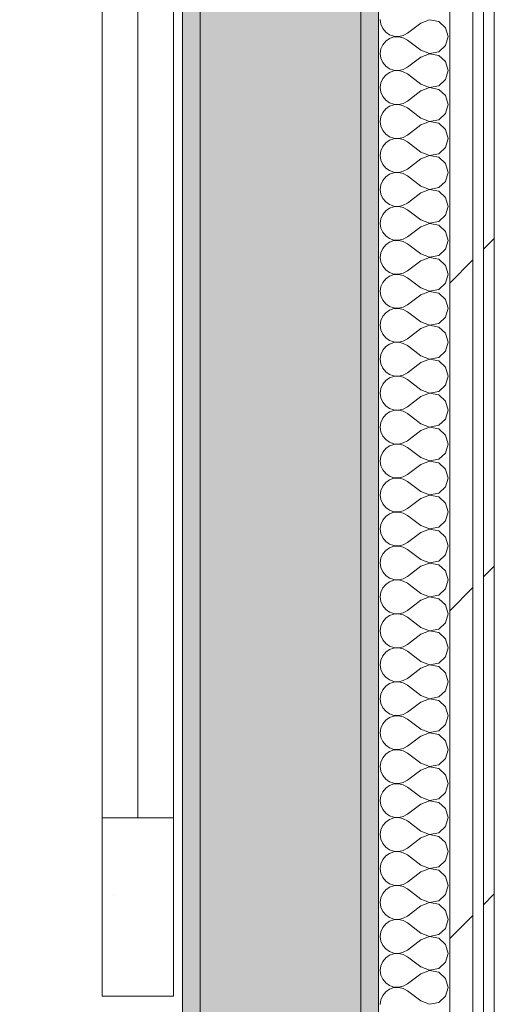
# Model space of a CAD drawing. Header units: millimetres. Extents: x -40968 to 11883, y -17757 to 4746.
# Tile 161 of 227: x -3840 to -3574, y -14667 to -14114. Entities that reach past the tile are written whole.
import ezdxf

# ---------------------------------------------------------------- set-up
doc = ezdxf.new("R2010")
doc.units = ezdxf.units.MM
doc.header["$MEASUREMENT"] = 0
doc.linetypes.add('Wipeout_Contour', pattern=[1000, 0, -1000])
for name, color, linetype in [('12_FAÇ_Façana', 7, 'Continuous'), ('Nuevo_06_COT_Generals', 7, 'Continuous'), ('Nuevo_08_E_Envans secs', 7, 'Continuous'), ('Puertas Archicad', 7, 'Continuous')]:
    doc.layers.add(name, color=color, linetype=linetype)
for name, color, linetype, lineweight, true_color in [('12_FAÇ_Façana_Pluma_Nº__102', 7, 'Continuous', 5, 0xcccccc), ('12_FAÇ_Façana_Pluma_Nº__176', 7, 'Continuous', 15, 0x93a0c6), ('Nuevo_08_E_Envans secs_Pluma_Nº__102', 7, 'Continuous', 5, 0xcccccc), ('Nuevo_08_E_Envans secs_Pluma_Nº__171', 171, 'Continuous', 13, 0xaaaaff), ('Nuevo_08_E_Envans secs_Pluma_Nº__177', 7, 'Continuous', 15, 0xf7e046)]:
    doc.layers.add(name, color=color, linetype=linetype, lineweight=lineweight, true_color=true_color)
for name, color, linetype, lineweight in [('12_FAÇ_Façana_Pluma_Nº__7', 7, 'Continuous', 5), ('Nuevo_06_COT_Generals_Pluma_Nº__1', 7, 'Continuous', 5), ('Nuevo_08_E_Envans secs_Pluma_Nº__1', 7, 'Continuous', 5), ('Puertas Archicad_Pluma_Nº__1', 7, 'Continuous', 5)]:
    doc.layers.add(name, color=color, linetype=linetype, lineweight=lineweight)
doc.styles.add('Estilo_Generado_1', font='txt')
doc.dimstyles.new('Estilo_Generado__1', dxfattribs={"dimtxt": 100, "dimasz": 38, "dimexe": 0.18, "dimexo": 300, "dimgap": 0, "dimtad": 1, "dimtih": 1, "dimtoh": 1, "dimlfac": 0.001, "dimzin": 0, "dimdsep": 46, "dimtxsty": 'Estilo_Generado_1', "dimblk": 'ARROWHEAD_2', "dimblk1": 'ARROWHEAD_2', "dimblk2": 'ARROWHEAD_2', "dimcen": 0.09, "dimclrd": 7, "dimclre": 7, "dimclrt": 7, "dimadec": 0, "dimazin": 0, "dimtfac": 1, "dimtdec": 4, "dimtmove": 0, "dimatfit": 3, "dimfxl": 0, "dimtolj": 1, "dimtzin": 0, "dimarcsym": 0})
pattern_1 = [(45, (0, 0), (-183.8478, 183.8478), [195, -65]), (45, (7e-14, 183.85), (-183.8478, 183.8478), [195, -65])]

# ---------------------------------------------------------------- blocks, each defined once
blk = doc.blocks.new('Puerta Corredera Exterior 27')
at = {"layer": 'Puertas Archicad', "linetype": 'Continuous', "lineweight": 0, "true_color": 0xffffff}
h = blk.add_hatch(dxfattribs=at)
h.set_pattern_fill('Hormigón_en_Masa_0001', style=0, pattern_type=2)
h.set_pattern_definition([(0, (0, 0), (0, 779.42), [48.75, -401.25]), (0, (225, 389.7), (0, 779.42), [48.75, -401.25]), (60, (0, 0), (-675, 389.7), [48.75, -401.25]), (60, (450, 0), (-675, 389.7), [48.75, -401.25]), (120, (48.75, 0), (675, 389.7), [48.75, -401.25]), (120, (498.75, 0), (675, 389.7), [48.75, -401.25]), (0, (0, 75), (0, 150), [0, -150, 0, -225]), (45, (75, 75), (-106.066, 106.066), [0, -112.5, 0, -187.5])])
h.paths.add_polyline_path([(1602.07, 5), (1602.07, 45), (1502.07, 45), (1502.07, 5)])
at = {"layer": 'Puertas Archicad_Pluma_Nº__1', "color": 7, "linetype": 'Continuous', "lineweight": 5}
for p, q in [((1502.07, 5), (1502.07, 45)), ((1502.07, 45), (1602.07, 45)), ((1602.07, 45), (1602.07, 5)), ((528.07, 25), (1502.07, 25)), ((1602.07, 5), (1502.07, 5))]:
    blk.add_line(p, q, dxfattribs=at)
at = {"layer": 'Puertas Archicad_Pluma_Nº__1', "color": 7, "linetype": 'Continuous', "lineweight": 5, "flags": 128}
for points in [[(528.07, 45), (1502.07, 45), (1502.07, 25), (528.07, 25)], [(528.07, 25), (1502.07, 25), (1502.07, 5), (528.07, 5)]]:
    blk.add_lwpolyline(points, close=True, dxfattribs=at)
blk = doc.blocks.new('Muro_45_1', base_point=(-3748.89, -17083.98))
at = {"layer": '12_FAÇ_Façana_Pluma_Nº__102', "linetype": 'Continuous', "lineweight": 0, "true_color": 0xe5e5e5}
blk.add_hatch(color=254, dxfattribs=at).paths.add_polyline_path([(-3738.89, -16700.98), (-3648.89, -16700.98), (-3648.89, -13646.98), (-3738.89, -13646.98)])
at = {"layer": '12_FAÇ_Façana_Pluma_Nº__176', "linetype": 'Continuous', "lineweight": 0, "true_color": 0x495063}
for points in [[(-3748.89, -13646.98), (-3748.89, -16690.98), (-3738.89, -16690.98), (-3738.89, -13646.98)], [(-3638.89, -13646.98), (-3648.89, -13646.98), (-3648.89, -17073.98), (-3638.89, -17073.98)]]:
    blk.add_hatch(color=251, dxfattribs=at).paths.add_polyline_path(points)
at = {"layer": '12_FAÇ_Façana_Pluma_Nº__7', "color": 7, "linetype": 'Continuous', "lineweight": 5}
for p, q in [((-3738.89, -13646.98), (-3738.89, -16700.98)), ((-3648.89, -16700.98), (-3648.89, -13646.98))]:
    blk.add_line(p, q, dxfattribs=at)
at = {"layer": '12_FAÇ_Façana_Pluma_Nº__7', "color": 7, "linetype": 'Continuous', "lineweight": 5, "flags": 128}
for points in [[(-3748.89, -13646.98), (-3748.89, -16690.98)], [(-3638.89, -17073.98), (-3638.89, -13646.98)]]:
    blk.add_lwpolyline(points, dxfattribs=at)
at = {"layer": 'Puertas Archicad', "color": 253, "linetype": 'Continuous', "lineweight": 5, "true_color": 0xa4a4a6, "xscale": -1, "zscale": 1000, "rotation": 90}
blk.add_blockref('Puerta Corredera Exterior 27', (-3748.89, -13059.98), dxfattribs=at)
blk = doc.blocks.new('*X502')
at = {"layer": 'Nuevo_08_E_Envans secs_Pluma_Nº__102', "color": 254, "linetype": 'Continuous', "lineweight": 5, "true_color": 0xcccccc}
for p, q in [((-3637.94, -14114.29), (-3637.58, -14116.89)), ((-3637.58, -14116.89), (-3636.52, -14119.29)), ((-3615.08, -14116.19), (-3622.7, -14121.9)), ((-3610.23, -14114.32), (-3615.08, -14116.19)), ((-3605.11, -14115.29), (-3610.23, -14114.32)), ((-3601.27, -14118.8), (-3605.11, -14115.29)), ((-3636.52, -14119.29), (-3634.84, -14121.32)), ((-3634.84, -14121.32), (-3632.68, -14122.8)), ((-3632.68, -14122.8), (-3630.19, -14123.64)), ((-3627.56, -14123.77), (-3625, -14123.18)), ((-3625, -14123.18), (-3622.7, -14121.9)), ((-3599.85, -14123.81), (-3601.27, -14118.8)), ((-3636.52, -14128.33), (-3637.58, -14130.73)), ((-3634.84, -14126.3), (-3636.52, -14128.33)), ((-3632.68, -14124.81), (-3634.84, -14126.3)), ((-3630.19, -14123.98), (-3632.68, -14124.81)), ((-3630.19, -14123.64), (-3627.56, -14123.77)), ((-3627.56, -14123.85), (-3630.19, -14123.98)), ((-3625, -14124.44), (-3627.56, -14123.85)), ((-3622.7, -14125.71), (-3625, -14124.44)), ((-3615.08, -14131.43), (-3622.7, -14125.71)), ((-3605.11, -14132.33), (-3601.27, -14128.82)), ((-3601.27, -14128.82), (-3599.85, -14123.81)), ((-3637.58, -14130.73), (-3637.94, -14133.33)), ((-3637.94, -14133.33), (-3637.58, -14135.94)), ((-3615.08, -14131.43), (-3610.23, -14133.29)), ((-3610.23, -14133.37), (-3615.08, -14135.24)), ((-3610.23, -14133.29), (-3605.11, -14132.33)), ((-3605.11, -14134.34), (-3610.23, -14133.37)), ((-3601.27, -14137.85), (-3605.11, -14134.34)), ((-3637.58, -14135.94), (-3636.52, -14138.34)), ((-3636.52, -14138.34), (-3634.84, -14140.36)), ((-3615.08, -14135.24), (-3622.7, -14140.95)), ((-3599.85, -14142.86), (-3601.27, -14137.85)), ((-3634.84, -14145.35), (-3636.52, -14147.37)), ((-3634.84, -14140.36), (-3632.68, -14141.85)), ((-3632.68, -14143.86), (-3634.84, -14145.35)), ((-3632.68, -14141.85), (-3630.19, -14142.69)), ((-3630.19, -14143.02), (-3632.68, -14143.86)), ((-3630.19, -14142.69), (-3627.56, -14142.82)), ((-3627.56, -14142.9), (-3630.19, -14143.02)), ((-3627.56, -14142.82), (-3625, -14142.22)), ((-3625, -14143.49), (-3627.56, -14142.9)), ((-3625, -14142.22), (-3622.7, -14140.95)), ((-3622.7, -14144.76), (-3625, -14143.49)), ((-3615.08, -14150.48), (-3622.7, -14144.76)), ((-3601.27, -14147.86), (-3599.85, -14142.86)), ((-3637.58, -14149.78), (-3637.94, -14152.38)), ((-3636.52, -14147.37), (-3637.58, -14149.78)), ((-3615.08, -14150.48), (-3610.23, -14152.34)), ((-3605.11, -14151.38), (-3601.27, -14147.86)), ((-3637.94, -14152.38), (-3637.58, -14154.98)), ((-3637.58, -14154.98), (-3636.52, -14157.39)), ((-3615.08, -14154.29), (-3622.7, -14160)), ((-3610.23, -14152.42), (-3615.08, -14154.29)), ((-3610.23, -14152.34), (-3605.11, -14151.38)), ((-3605.11, -14153.39), (-3610.23, -14152.42)), ((-3601.27, -14156.9), (-3605.11, -14153.39)), ((-3636.52, -14157.39), (-3634.84, -14159.41)), ((-3634.84, -14159.41), (-3632.68, -14160.9)), ((-3632.68, -14160.9), (-3630.19, -14161.74)), ((-3630.19, -14161.74), (-3627.56, -14161.87)), ((-3627.56, -14161.94), (-3630.19, -14162.07)), ((-3627.56, -14161.87), (-3625, -14161.27)), ((-3625, -14162.54), (-3627.56, -14161.94)), ((-3625, -14161.27), (-3622.7, -14160)), ((-3599.85, -14161.9), (-3601.27, -14156.9)), ((-3601.27, -14166.91), (-3599.85, -14161.9)), ((-3636.52, -14166.42), (-3637.58, -14168.83)), ((-3634.84, -14164.4), (-3636.52, -14166.42)), ((-3632.68, -14162.91), (-3634.84, -14164.4)), ((-3630.19, -14162.07), (-3632.68, -14162.91)), ((-3622.7, -14163.81), (-3625, -14162.54)), ((-3615.08, -14169.52), (-3622.7, -14163.81)), ((-3605.11, -14170.42), (-3601.27, -14166.91)), ((-3637.58, -14168.83), (-3637.94, -14171.43)), ((-3637.94, -14171.43), (-3637.58, -14174.03)), ((-3615.08, -14169.52), (-3610.23, -14171.39)), ((-3610.23, -14171.47), (-3615.08, -14173.33)), ((-3610.23, -14171.39), (-3605.11, -14170.42)), ((-3605.11, -14172.43), (-3610.23, -14171.47)), ((-3601.27, -14175.95), (-3605.11, -14172.43)), ((-3637.58, -14174.03), (-3636.52, -14176.44)), ((-3636.52, -14176.44), (-3634.84, -14178.46)), ((-3634.84, -14178.46), (-3632.68, -14179.95)), ((-3615.08, -14173.33), (-3622.7, -14179.05)), ((-3599.85, -14180.95), (-3601.27, -14175.95)), ((-3634.84, -14183.45), (-3636.52, -14185.47)), ((-3632.68, -14181.96), (-3634.84, -14183.45)), ((-3632.68, -14179.95), (-3630.19, -14180.79)), ((-3630.19, -14181.12), (-3632.68, -14181.96)), ((-3630.19, -14180.79), (-3627.56, -14180.91)), ((-3627.56, -14180.99), (-3630.19, -14181.12)), ((-3627.56, -14180.91), (-3625, -14180.32)), ((-3625, -14181.59), (-3627.56, -14180.99)), ((-3625, -14180.32), (-3622.7, -14179.05)), ((-3622.7, -14182.86), (-3625, -14181.59)), ((-3615.08, -14188.57), (-3622.7, -14182.86)), ((-3601.27, -14185.96), (-3599.85, -14180.95)), ((-3637.58, -14187.87), (-3637.94, -14190.48)), ((-3636.52, -14185.47), (-3637.58, -14187.87)), ((-3615.08, -14188.57), (-3610.23, -14190.44)), ((-3610.23, -14190.44), (-3605.11, -14189.47)), ((-3605.11, -14189.47), (-3601.27, -14185.96)), ((-3637.94, -14190.48), (-3637.58, -14193.08)), ((-3637.58, -14193.08), (-3636.52, -14195.48)), ((-3615.08, -14192.38), (-3622.7, -14198.1)), ((-3610.23, -14190.51), (-3615.08, -14192.38)), ((-3605.11, -14191.48), (-3610.23, -14190.51)), ((-3601.27, -14194.99), (-3605.11, -14191.48)), ((-3599.85, -14200), (-3601.27, -14194.99)), ((-3636.52, -14195.48), (-3634.84, -14197.51)), ((-3634.84, -14197.51), (-3632.68, -14198.99)), ((-3632.68, -14198.99), (-3630.19, -14199.83)), ((-3630.19, -14200.17), (-3632.68, -14201.01)), ((-3630.19, -14199.83), (-3627.56, -14199.96)), ((-3627.56, -14200.04), (-3630.19, -14200.17)), ((-3627.56, -14199.96), (-3625, -14199.37)), ((-3625, -14200.63), (-3627.56, -14200.04)), ((-3625, -14199.37), (-3622.7, -14198.1)), ((-3622.7, -14201.9), (-3625, -14200.63)), ((-3601.27, -14205.01), (-3599.85, -14200)), ((-3636.52, -14204.52), (-3637.58, -14206.92)), ((-3634.84, -14202.49), (-3636.52, -14204.52)), ((-3632.68, -14201.01), (-3634.84, -14202.49)), ((-3615.08, -14207.62), (-3622.7, -14201.9)), ((-3605.11, -14208.52), (-3601.27, -14205.01)), ((-3637.58, -14206.92), (-3637.94, -14209.52)), ((-3637.94, -14209.52), (-3637.58, -14212.13)), ((-3615.08, -14211.43), (-3622.7, -14217.14)), ((-3615.08, -14207.62), (-3610.23, -14209.49)), ((-3610.23, -14209.56), (-3615.08, -14211.43)), ((-3610.23, -14209.49), (-3605.11, -14208.52)), ((-3605.11, -14210.53), (-3610.23, -14209.56)), ((-3601.27, -14214.04), (-3605.11, -14210.53)), ((-3637.58, -14212.13), (-3636.52, -14214.53)), ((-3636.52, -14214.53), (-3634.84, -14216.55)), ((-3634.84, -14216.55), (-3632.68, -14218.04)), ((-3625, -14218.41), (-3622.7, -14217.14)), ((-3599.85, -14219.05), (-3601.27, -14214.04)), ((-3634.84, -14221.54), (-3636.52, -14223.56)), ((-3632.68, -14220.05), (-3634.84, -14221.54)), ((-3632.68, -14218.04), (-3630.19, -14218.88)), ((-3630.19, -14219.21), (-3632.68, -14220.05)), ((-3630.19, -14218.88), (-3627.56, -14219.01)), ((-3627.56, -14219.09), (-3630.19, -14219.21)), ((-3627.56, -14219.01), (-3625, -14218.41)), ((-3625, -14219.68), (-3627.56, -14219.09)), ((-3622.7, -14220.95), (-3625, -14219.68)), ((-3615.08, -14226.67), (-3622.7, -14220.95)), ((-3601.27, -14224.05), (-3599.85, -14219.05)), ((-3637.58, -14225.97), (-3637.94, -14228.57)), ((-3636.52, -14223.56), (-3637.58, -14225.97)), ((-3615.08, -14226.67), (-3610.23, -14228.53)), ((-3610.23, -14228.53), (-3605.11, -14227.57)), ((-3605.11, -14227.57), (-3601.27, -14224.05)), ((-3637.94, -14228.57), (-3637.58, -14231.17)), ((-3637.58, -14231.17), (-3636.52, -14233.58)), ((-3636.52, -14233.58), (-3634.84, -14235.6)), ((-3615.08, -14230.48), (-3622.7, -14236.19)), ((-3610.23, -14228.61), (-3615.08, -14230.48)), ((-3605.11, -14229.58), (-3610.23, -14228.61)), ((-3601.27, -14233.09), (-3605.11, -14229.58)), ((-3599.85, -14238.1), (-3601.27, -14233.09)), ((-3634.84, -14235.6), (-3632.68, -14237.09)), ((-3632.68, -14239.1), (-3634.84, -14240.59)), ((-3632.68, -14237.09), (-3630.19, -14237.93)), ((-3630.19, -14238.26), (-3632.68, -14239.1)), ((-3630.19, -14237.93), (-3627.56, -14238.06)), ((-3627.56, -14238.13), (-3630.19, -14238.26)), ((-3627.56, -14238.06), (-3625, -14237.46)), ((-3625, -14238.73), (-3627.56, -14238.13)), ((-3625, -14237.46), (-3622.7, -14236.19)), ((-3622.7, -14240), (-3625, -14238.73)), ((-3601.27, -14243.1), (-3599.85, -14238.1)), ((-3636.52, -14242.61), (-3637.58, -14245.02)), ((-3634.84, -14240.59), (-3636.52, -14242.61)), ((-3615.08, -14245.71), (-3622.7, -14240)), ((-3605.11, -14246.61), (-3601.27, -14243.1)), ((-3637.58, -14245.02), (-3637.94, -14247.62)), ((-3637.94, -14247.62), (-3637.58, -14250.22)), ((-3637.58, -14250.22), (-3636.52, -14252.63)), ((-3615.08, -14249.52), (-3622.7, -14255.24)), ((-3615.08, -14245.71), (-3610.23, -14247.58)), ((-3610.23, -14247.66), (-3615.08, -14249.52)), ((-3610.23, -14247.58), (-3605.11, -14246.61)), ((-3605.11, -14248.62), (-3610.23, -14247.66)), ((-3601.27, -14252.14), (-3605.11, -14248.62)), ((-3636.52, -14252.63), (-3634.84, -14254.65)), ((-3634.84, -14254.65), (-3632.68, -14256.14)), ((-3625, -14256.51), (-3622.7, -14255.24)), ((-3599.85, -14257.14), (-3601.27, -14252.14)), ((-3634.84, -14259.64), (-3636.52, -14261.66)), ((-3632.68, -14258.15), (-3634.84, -14259.64)), ((-3632.68, -14256.14), (-3630.19, -14256.98)), ((-3630.19, -14257.31), (-3632.68, -14258.15)), ((-3630.19, -14256.98), (-3627.56, -14257.1)), ((-3627.56, -14257.18), (-3630.19, -14257.31)), ((-3627.56, -14257.1), (-3625, -14256.51)), ((-3625, -14257.78), (-3627.56, -14257.18)), ((-3622.7, -14259.05), (-3625, -14257.78)), ((-3615.08, -14264.76), (-3622.7, -14259.05)), ((-3601.27, -14262.15), (-3599.85, -14257.14)), ((-3637.58, -14264.06), (-3637.94, -14266.67)), ((-3637.94, -14266.67), (-3637.58, -14269.27)), ((-3636.52, -14261.66), (-3637.58, -14264.06)), ((-3615.08, -14264.76), (-3610.23, -14266.63)), ((-3610.23, -14266.71), (-3615.08, -14268.57)), ((-3610.23, -14266.63), (-3605.11, -14265.66)), ((-3605.11, -14267.67), (-3610.23, -14266.71)), ((-3605.11, -14265.66), (-3601.27, -14262.15)), ((-3637.58, -14269.27), (-3636.52, -14271.67)), ((-3636.52, -14271.67), (-3634.84, -14273.7)), ((-3615.08, -14268.57), (-3622.7, -14274.29)), ((-3601.27, -14271.18), (-3605.11, -14267.67)), ((-3599.85, -14276.19), (-3601.27, -14271.18)), ((-3634.84, -14273.7), (-3632.68, -14275.19)), ((-3632.68, -14277.2), (-3634.84, -14278.68)), ((-3632.68, -14275.19), (-3630.19, -14276.02)), ((-3630.19, -14276.36), (-3632.68, -14277.2)), ((-3630.19, -14276.02), (-3627.56, -14276.15)), ((-3627.56, -14276.23), (-3630.19, -14276.36)), ((-3627.56, -14276.15), (-3625, -14275.56)), ((-3625, -14276.82), (-3627.56, -14276.23)), ((-3625, -14275.56), (-3622.7, -14274.29)), ((-3622.7, -14278.1), (-3625, -14276.82)), ((-3601.27, -14281.2), (-3599.85, -14276.19)), ((-3637.58, -14283.11), (-3637.94, -14285.71)), ((-3636.52, -14280.71), (-3637.58, -14283.11)), ((-3634.84, -14278.68), (-3636.52, -14280.71)), ((-3615.08, -14283.81), (-3622.7, -14278.1)), ((-3605.11, -14284.71), (-3601.27, -14281.2)), ((-3637.94, -14285.71), (-3637.58, -14288.32)), ((-3637.58, -14288.32), (-3636.52, -14290.72)), ((-3615.08, -14287.62), (-3622.7, -14293.33)), ((-3615.08, -14283.81), (-3610.23, -14285.68)), ((-3610.23, -14285.75), (-3615.08, -14287.62)), ((-3610.23, -14285.68), (-3605.11, -14284.71)), ((-3605.11, -14286.72), (-3610.23, -14285.75)), ((-3601.27, -14290.23), (-3605.11, -14286.72)), ((-3636.52, -14290.72), (-3634.84, -14292.74)), ((-3634.84, -14292.74), (-3632.68, -14294.23)), ((-3632.68, -14294.23), (-3630.19, -14295.07)), ((-3627.56, -14295.2), (-3625, -14294.6)), ((-3625, -14294.6), (-3622.7, -14293.33)), ((-3599.85, -14295.24), (-3601.27, -14290.23)), ((-3636.52, -14299.75), (-3637.58, -14302.16)), ((-3634.84, -14297.73), (-3636.52, -14299.75)), ((-3632.68, -14296.24), (-3634.84, -14297.73)), ((-3630.19, -14295.4), (-3632.68, -14296.24)), ((-3630.19, -14295.07), (-3627.56, -14295.2)), ((-3627.56, -14295.28), (-3630.19, -14295.4)), ((-3625, -14295.87), (-3627.56, -14295.28)), ((-3622.7, -14297.14), (-3625, -14295.87)), ((-3615.08, -14302.86), (-3622.7, -14297.14)), ((-3601.27, -14300.25), (-3599.85, -14295.24)), ((-3637.58, -14302.16), (-3637.94, -14304.76)), ((-3637.94, -14304.76), (-3637.58, -14307.36)), ((-3615.08, -14302.86), (-3610.23, -14304.72)), ((-3610.23, -14304.8), (-3615.08, -14306.67)), ((-3610.23, -14304.72), (-3605.11, -14303.76)), ((-3605.11, -14305.77), (-3610.23, -14304.8)), ((-3605.11, -14303.76), (-3601.27, -14300.25)), ((-3637.58, -14307.36), (-3636.52, -14309.77)), ((-3636.52, -14309.77), (-3634.84, -14311.79)), ((-3615.08, -14306.67), (-3622.7, -14312.38)), ((-3601.27, -14309.28), (-3605.11, -14305.77)), ((-3599.85, -14314.29), (-3601.27, -14309.28)), ((-3634.84, -14311.79), (-3632.68, -14313.28)), ((-3632.68, -14315.29), (-3634.84, -14316.78)), ((-3632.68, -14313.28), (-3630.19, -14314.12)), ((-3630.19, -14314.45), (-3632.68, -14315.29)), ((-3630.19, -14314.12), (-3627.56, -14314.25)), ((-3627.56, -14314.32), (-3630.19, -14314.45)), ((-3627.56, -14314.25), (-3625, -14313.65)), ((-3625, -14314.92), (-3627.56, -14314.32)), ((-3625, -14313.65), (-3622.7, -14312.38)), ((-3622.7, -14316.19), (-3625, -14314.92)), ((-3615.08, -14321.9), (-3622.7, -14316.19)), ((-3601.27, -14319.29), (-3599.85, -14314.29)), ((-3637.58, -14321.21), (-3637.94, -14323.81)), ((-3636.52, -14318.8), (-3637.58, -14321.21)), ((-3634.84, -14316.78), (-3636.52, -14318.8)), ((-3615.08, -14321.9), (-3610.23, -14323.77)), ((-3605.11, -14322.8), (-3601.27, -14319.29)), ((-3637.94, -14323.81), (-3637.58, -14326.41)), ((-3637.58, -14326.41), (-3636.52, -14328.82)), ((-3615.08, -14325.71), (-3622.7, -14331.43)), ((-3610.23, -14323.85), (-3615.08, -14325.71)), ((-3610.23, -14323.77), (-3605.11, -14322.8)), ((-3605.11, -14324.81), (-3610.23, -14323.85)), ((-3601.27, -14328.33), (-3605.11, -14324.81)), ((-3636.52, -14328.82), (-3634.84, -14330.84)), ((-3634.84, -14330.84), (-3632.68, -14332.33)), ((-3632.68, -14332.33), (-3630.19, -14333.17)), ((-3630.19, -14333.17), (-3627.56, -14333.29)), ((-3627.56, -14333.29), (-3625, -14332.7)), ((-3625, -14332.7), (-3622.7, -14331.43)), ((-3599.85, -14333.33), (-3601.27, -14328.33)), ((-3636.52, -14337.85), (-3637.58, -14340.25)), ((-3634.84, -14335.83), (-3636.52, -14337.85)), ((-3632.68, -14334.34), (-3634.84, -14335.83)), ((-3630.19, -14333.5), (-3632.68, -14334.34)), ((-3627.56, -14333.37), (-3630.19, -14333.5)), ((-3625, -14333.97), (-3627.56, -14333.37)), ((-3622.7, -14335.24), (-3625, -14333.97)), ((-3615.08, -14340.95), (-3622.7, -14335.24)), ((-3605.11, -14341.85), (-3601.27, -14338.34)), ((-3601.27, -14338.34), (-3599.85, -14333.33)), ((-3637.58, -14340.25), (-3637.94, -14342.86)), ((-3637.94, -14342.86), (-3637.58, -14345.46)), ((-3615.08, -14340.95), (-3610.23, -14342.82)), ((-3610.23, -14342.9), (-3615.08, -14344.76)), ((-3610.23, -14342.82), (-3605.11, -14341.85)), ((-3605.11, -14343.86), (-3610.23, -14342.9)), ((-3601.27, -14347.37), (-3605.11, -14343.86)), ((-3637.58, -14345.46), (-3636.52, -14347.86)), ((-3636.52, -14347.86), (-3634.84, -14349.89)), ((-3615.08, -14344.76), (-3622.7, -14350.48)), ((-3599.85, -14352.38), (-3601.27, -14347.37)), ((-3634.84, -14354.87), (-3636.52, -14356.9)), ((-3634.84, -14349.89), (-3632.68, -14351.38)), ((-3632.68, -14353.39), (-3634.84, -14354.87)), ((-3632.68, -14351.38), (-3630.19, -14352.22)), ((-3630.19, -14352.55), (-3632.68, -14353.39)), ((-3630.19, -14352.22), (-3627.56, -14352.34)), ((-3627.56, -14352.42), (-3630.19, -14352.55)), ((-3627.56, -14352.34), (-3625, -14351.75)), ((-3625, -14353.01), (-3627.56, -14352.42)), ((-3625, -14351.75), (-3622.7, -14350.48)), ((-3622.7, -14354.29), (-3625, -14353.01)), ((-3615.08, -14360), (-3622.7, -14354.29)), ((-3601.27, -14357.39), (-3599.85, -14352.38)), ((-3637.58, -14359.3), (-3637.94, -14361.9)), ((-3636.52, -14356.9), (-3637.58, -14359.3)), ((-3615.08, -14360), (-3610.23, -14361.87)), ((-3610.23, -14361.87), (-3605.11, -14360.9)), ((-3605.11, -14360.9), (-3601.27, -14357.39)), ((-3637.94, -14361.9), (-3637.58, -14364.51)), ((-3637.58, -14364.51), (-3636.52, -14366.91)), ((-3615.08, -14363.81), (-3622.7, -14369.52)), ((-3610.23, -14361.94), (-3615.08, -14363.81)), ((-3605.11, -14362.91), (-3610.23, -14361.94)), ((-3601.27, -14366.42), (-3605.11, -14362.91)), ((-3599.85, -14371.43), (-3601.27, -14366.42)), ((-3636.52, -14366.91), (-3634.84, -14368.94)), ((-3634.84, -14368.94), (-3632.68, -14370.42)), ((-3632.68, -14370.42), (-3630.19, -14371.26)), ((-3630.19, -14371.59), (-3632.68, -14372.43)), ((-3630.19, -14371.26), (-3627.56, -14371.39)), ((-3627.56, -14371.47), (-3630.19, -14371.59)), ((-3627.56, -14371.39), (-3625, -14370.8)), ((-3625, -14372.06), (-3627.56, -14371.47)), ((-3625, -14370.8), (-3622.7, -14369.52)), ((-3601.27, -14376.44), (-3599.85, -14371.43)), ((-3636.52, -14375.95), (-3637.58, -14378.35)), ((-3634.84, -14373.92), (-3636.52, -14375.95)), ((-3632.68, -14372.43), (-3634.84, -14373.92)), ((-3622.7, -14373.33), (-3625, -14372.06)), ((-3615.08, -14379.05), (-3622.7, -14373.33)), ((-3605.11, -14379.95), (-3601.27, -14376.44)), ((-3637.58, -14378.35), (-3637.94, -14380.95)), ((-3637.94, -14380.95), (-3637.58, -14383.55)), ((-3615.08, -14382.86), (-3622.7, -14388.57)), ((-3615.08, -14379.05), (-3610.23, -14380.91)), ((-3610.23, -14380.99), (-3615.08, -14382.86)), ((-3610.23, -14380.91), (-3605.11, -14379.95)), ((-3605.11, -14381.96), (-3610.23, -14380.99)), ((-3601.27, -14385.47), (-3605.11, -14381.96)), ((-3637.58, -14383.55), (-3636.52, -14385.96)), ((-3636.52, -14385.96), (-3634.84, -14387.98)), ((-3634.84, -14387.98), (-3632.68, -14389.47)), ((-3599.85, -14390.48), (-3601.27, -14385.47)), ((-3634.84, -14392.97), (-3636.52, -14394.99)), ((-3632.68, -14391.48), (-3634.84, -14392.97)), ((-3632.68, -14389.47), (-3630.19, -14390.31)), ((-3630.19, -14390.64), (-3632.68, -14391.48)), ((-3630.19, -14390.31), (-3627.56, -14390.44)), ((-3627.56, -14390.51), (-3630.19, -14390.64)), ((-3627.56, -14390.44), (-3625, -14389.84)), ((-3625, -14391.11), (-3627.56, -14390.51)), ((-3625, -14389.84), (-3622.7, -14388.57)), ((-3622.7, -14392.38), (-3625, -14391.11)), ((-3615.08, -14398.1), (-3622.7, -14392.38)), ((-3601.27, -14395.48), (-3599.85, -14390.48)), ((-3637.58, -14397.4), (-3637.94, -14400)), ((-3636.52, -14394.99), (-3637.58, -14397.4)), ((-3615.08, -14398.1), (-3610.23, -14399.96)), ((-3610.23, -14399.96), (-3605.11, -14398.99)), ((-3605.11, -14398.99), (-3601.27, -14395.48)), ((-3637.94, -14400), (-3637.58, -14402.6)), ((-3637.58, -14402.6), (-3636.52, -14405.01)), ((-3636.52, -14405.01), (-3634.84, -14407.03)), ((-3615.08, -14401.9), (-3622.7, -14407.62)), ((-3610.23, -14400.04), (-3615.08, -14401.9)), ((-3605.11, -14401.01), (-3610.23, -14400.04)), ((-3601.27, -14404.52), (-3605.11, -14401.01)), ((-3599.85, -14409.52), (-3601.27, -14404.52)), ((-3634.84, -14407.03), (-3632.68, -14408.52)), ((-3632.68, -14410.53), (-3634.84, -14412.02)), ((-3632.68, -14408.52), (-3630.19, -14409.36)), ((-3630.19, -14409.69), (-3632.68, -14410.53)), ((-3630.19, -14409.36), (-3627.56, -14409.49)), ((-3627.56, -14409.56), (-3630.19, -14409.69)), ((-3627.56, -14409.49), (-3625, -14408.89)), ((-3625, -14410.16), (-3627.56, -14409.56)), ((-3625, -14408.89), (-3622.7, -14407.62)), ((-3622.7, -14411.43), (-3625, -14410.16)), ((-3601.27, -14414.53), (-3599.85, -14409.52)), ((-3636.52, -14414.04), (-3637.58, -14416.45)), ((-3634.84, -14412.02), (-3636.52, -14414.04)), ((-3615.08, -14417.14), (-3622.7, -14411.43)), ((-3605.11, -14418.04), (-3601.27, -14414.53)), ((-3637.58, -14416.45), (-3637.94, -14419.05)), ((-3637.94, -14419.05), (-3637.58, -14421.65)), ((-3637.58, -14421.65), (-3636.52, -14424.05)), ((-3615.08, -14420.95), (-3622.7, -14426.67)), ((-3615.08, -14417.14), (-3610.23, -14419.01)), ((-3610.23, -14419.09), (-3615.08, -14420.95)), ((-3610.23, -14419.01), (-3605.11, -14418.04)), ((-3605.11, -14420.05), (-3610.23, -14419.09)), ((-3601.27, -14423.56), (-3605.11, -14420.05)), ((-3636.52, -14424.05), (-3634.84, -14426.08)), ((-3634.84, -14426.08), (-3632.68, -14427.57)), ((-3625, -14427.94), (-3622.7, -14426.67)), ((-3599.85, -14428.57), (-3601.27, -14423.56)), ((-3634.84, -14431.06), (-3636.52, -14433.09)), ((-3632.68, -14429.58), (-3634.84, -14431.06)), ((-3632.68, -14427.57), (-3630.19, -14428.41)), ((-3630.19, -14428.74), (-3632.68, -14429.58)), ((-3630.19, -14428.41), (-3627.56, -14428.53)), ((-3627.56, -14428.61), (-3630.19, -14428.74)), ((-3627.56, -14428.53), (-3625, -14427.94)), ((-3625, -14429.2), (-3627.56, -14428.61)), ((-3622.7, -14430.48), (-3625, -14429.2)), ((-3615.08, -14436.19), (-3622.7, -14430.48)), ((-3601.27, -14433.58), (-3599.85, -14428.57)), ((-3637.58, -14435.49), (-3637.94, -14438.1)), ((-3637.94, -14438.1), (-3637.58, -14440.7)), ((-3636.52, -14433.09), (-3637.58, -14435.49)), ((-3615.08, -14436.19), (-3610.23, -14438.06)), ((-3610.23, -14438.13), (-3615.08, -14440)), ((-3610.23, -14438.06), (-3605.11, -14437.09)), ((-3605.11, -14439.1), (-3610.23, -14438.13)), ((-3605.11, -14437.09), (-3601.27, -14433.58)), ((-3637.58, -14440.7), (-3636.52, -14443.1)), ((-3636.52, -14443.1), (-3634.84, -14445.13)), ((-3615.08, -14440), (-3622.7, -14445.71)), ((-3601.27, -14442.61), (-3605.11, -14439.1)), ((-3599.85, -14447.62), (-3601.27, -14442.61)), ((-3634.84, -14445.13), (-3632.68, -14446.61)), ((-3632.68, -14448.62), (-3634.84, -14450.11)), ((-3632.68, -14446.61), (-3630.19, -14447.45)), ((-3630.19, -14447.78), (-3632.68, -14448.62)), ((-3630.19, -14447.45), (-3627.56, -14447.58)), ((-3627.56, -14447.66), (-3630.19, -14447.78)), ((-3627.56, -14447.58), (-3625, -14446.99)), ((-3625, -14448.25), (-3627.56, -14447.66)), ((-3625, -14446.99), (-3622.7, -14445.71)), ((-3622.7, -14449.52), (-3625, -14448.25)), ((-3601.27, -14452.63), (-3599.85, -14447.62)), ((-3637.58, -14454.54), (-3637.94, -14457.14)), ((-3636.52, -14452.14), (-3637.58, -14454.54)), ((-3634.84, -14450.11), (-3636.52, -14452.14)), ((-3615.08, -14455.24), (-3622.7, -14449.52)), ((-3605.11, -14456.14), (-3601.27, -14452.63)), ((-3637.94, -14457.14), (-3637.58, -14459.75)), ((-3637.58, -14459.75), (-3636.52, -14462.15)), ((-3615.08, -14459.05), (-3622.7, -14464.76)), ((-3615.08, -14455.24), (-3610.23, -14457.1)), ((-3610.23, -14457.18), (-3615.08, -14459.05)), ((-3610.23, -14457.1), (-3605.11, -14456.14)), ((-3605.11, -14458.15), (-3610.23, -14457.18)), ((-3601.27, -14461.66), (-3605.11, -14458.15)), ((-3636.52, -14462.15), (-3634.84, -14464.17)), ((-3634.84, -14464.17), (-3632.68, -14465.66)), ((-3632.68, -14465.66), (-3630.19, -14466.5)), ((-3625, -14466.03), (-3622.7, -14464.76)), ((-3599.85, -14466.67), (-3601.27, -14461.66)), ((-3636.52, -14471.18), (-3637.58, -14473.59)), ((-3634.84, -14469.16), (-3636.52, -14471.18)), ((-3632.68, -14467.67), (-3634.84, -14469.16)), ((-3630.19, -14466.83), (-3632.68, -14467.67)), ((-3630.19, -14466.5), (-3627.56, -14466.63)), ((-3627.56, -14466.71), (-3630.19, -14466.83)), ((-3627.56, -14466.63), (-3625, -14466.03)), ((-3625, -14467.3), (-3627.56, -14466.71)), ((-3622.7, -14468.57), (-3625, -14467.3)), ((-3615.08, -14474.29), (-3622.7, -14468.57)), ((-3601.27, -14471.67), (-3599.85, -14466.67)), ((-3637.58, -14473.59), (-3637.94, -14476.19)), ((-3637.94, -14476.19), (-3637.58, -14478.79)), ((-3615.08, -14474.29), (-3610.23, -14476.15)), ((-3610.23, -14476.23), (-3615.08, -14478.1)), ((-3610.23, -14476.15), (-3605.11, -14475.19)), ((-3605.11, -14477.2), (-3610.23, -14476.23)), ((-3605.11, -14475.19), (-3601.27, -14471.67)), ((-3637.58, -14478.79), (-3636.52, -14481.2)), ((-3636.52, -14481.2), (-3634.84, -14483.22)), ((-3615.08, -14478.1), (-3622.7, -14483.81)), ((-3601.27, -14480.71), (-3605.11, -14477.2)), ((-3599.85, -14485.71), (-3601.27, -14480.71)), ((-3634.84, -14483.22), (-3632.68, -14484.71)), ((-3632.68, -14486.72), (-3634.84, -14488.21)), ((-3632.68, -14484.71), (-3630.19, -14485.55)), ((-3630.19, -14485.88), (-3632.68, -14486.72)), ((-3630.19, -14485.55), (-3627.56, -14485.68)), ((-3627.56, -14485.75), (-3630.19, -14485.88)), ((-3627.56, -14485.68), (-3625, -14485.08)), ((-3625, -14486.35), (-3627.56, -14485.75)), ((-3625, -14485.08), (-3622.7, -14483.81)), ((-3622.7, -14487.62), (-3625, -14486.35)), ((-3615.08, -14493.33), (-3622.7, -14487.62)), ((-3601.27, -14490.72), (-3599.85, -14485.71)), ((-3637.58, -14492.64), (-3637.94, -14495.24)), ((-3636.52, -14490.23), (-3637.58, -14492.64)), ((-3634.84, -14488.21), (-3636.52, -14490.23)), ((-3615.08, -14493.33), (-3610.23, -14495.2)), ((-3605.11, -14494.23), (-3601.27, -14490.72)), ((-3637.94, -14495.24), (-3637.58, -14497.84)), ((-3637.58, -14497.84), (-3636.52, -14500.25)), ((-3615.08, -14497.14), (-3622.7, -14502.86)), ((-3610.23, -14495.28), (-3615.08, -14497.14)), ((-3610.23, -14495.2), (-3605.11, -14494.23)), ((-3605.11, -14496.24), (-3610.23, -14495.28)), ((-3601.27, -14499.75), (-3605.11, -14496.24)), ((-3636.52, -14500.25), (-3634.84, -14502.27)), ((-3634.84, -14502.27), (-3632.68, -14503.76)), ((-3632.68, -14503.76), (-3630.19, -14504.6)), ((-3627.56, -14504.72), (-3625, -14504.13)), ((-3625, -14504.13), (-3622.7, -14502.86)), ((-3599.85, -14504.76), (-3601.27, -14499.75)), ((-3636.52, -14509.28), (-3637.58, -14511.68)), ((-3634.84, -14507.26), (-3636.52, -14509.28)), ((-3632.68, -14505.77), (-3634.84, -14507.26)), ((-3630.19, -14504.93), (-3632.68, -14505.77)), ((-3630.19, -14504.6), (-3627.56, -14504.72)), ((-3627.56, -14504.8), (-3630.19, -14504.93)), ((-3625, -14505.4), (-3627.56, -14504.8)), ((-3622.7, -14506.67), (-3625, -14505.4)), ((-3615.08, -14512.38), (-3622.7, -14506.67)), ((-3605.11, -14513.28), (-3601.27, -14509.77)), ((-3601.27, -14509.77), (-3599.85, -14504.76)), ((-3637.58, -14511.68), (-3637.94, -14514.29)), ((-3637.94, -14514.29), (-3637.58, -14516.89)), ((-3615.08, -14512.38), (-3610.23, -14514.25)), ((-3610.23, -14514.32), (-3615.08, -14516.19)), ((-3610.23, -14514.25), (-3605.11, -14513.28)), ((-3605.11, -14515.29), (-3610.23, -14514.32)), ((-3601.27, -14518.8), (-3605.11, -14515.29)), ((-3637.58, -14516.89), (-3636.52, -14519.29)), ((-3636.52, -14519.29), (-3634.84, -14521.32)), ((-3615.08, -14516.19), (-3622.7, -14521.9)), ((-3599.85, -14523.81), (-3601.27, -14518.8)), ((-3634.84, -14526.3), (-3636.52, -14528.33)), ((-3634.84, -14521.32), (-3632.68, -14522.8)), ((-3632.68, -14524.81), (-3634.84, -14526.3)), ((-3632.68, -14522.8), (-3630.19, -14523.64)), ((-3630.19, -14523.98), (-3632.68, -14524.81)), ((-3630.19, -14523.64), (-3627.56, -14523.77)), ((-3627.56, -14523.85), (-3630.19, -14523.98)), ((-3627.56, -14523.77), (-3625, -14523.18)), ((-3625, -14524.44), (-3627.56, -14523.85)), ((-3625, -14523.18), (-3622.7, -14521.9)), ((-3622.7, -14525.71), (-3625, -14524.44)), ((-3615.08, -14531.43), (-3622.7, -14525.71)), ((-3601.27, -14528.82), (-3599.85, -14523.81)), ((-3637.58, -14530.73), (-3637.94, -14533.33)), ((-3636.52, -14528.33), (-3637.58, -14530.73)), ((-3615.08, -14531.43), (-3610.23, -14533.29)), ((-3605.11, -14532.33), (-3601.27, -14528.82)), ((-3637.94, -14533.33), (-3637.58, -14535.94)), ((-3637.58, -14535.94), (-3636.52, -14538.34)), ((-3615.08, -14535.24), (-3622.7, -14540.95)), ((-3610.23, -14533.37), (-3615.08, -14535.24)), ((-3610.23, -14533.29), (-3605.11, -14532.33)), ((-3605.11, -14534.34), (-3610.23, -14533.37)), ((-3601.27, -14537.85), (-3605.11, -14534.34)), ((-3636.52, -14538.34), (-3634.84, -14540.36)), ((-3634.84, -14540.36), (-3632.68, -14541.85)), ((-3632.68, -14541.85), (-3630.19, -14542.69)), ((-3630.19, -14543.02), (-3632.68, -14543.86)), ((-3630.19, -14542.69), (-3627.56, -14542.82)), ((-3627.56, -14542.9), (-3630.19, -14543.02)), ((-3627.56, -14542.82), (-3625, -14542.22)), ((-3625, -14543.49), (-3627.56, -14542.9)), ((-3625, -14542.22), (-3622.7, -14540.95)), ((-3599.85, -14542.86), (-3601.27, -14537.85)), ((-3601.27, -14547.86), (-3599.85, -14542.86)), ((-3636.52, -14547.37), (-3637.58, -14549.78)), ((-3634.84, -14545.35), (-3636.52, -14547.37)), ((-3632.68, -14543.86), (-3634.84, -14545.35)), ((-3622.7, -14544.76), (-3625, -14543.49)), ((-3615.08, -14550.48), (-3622.7, -14544.76)), ((-3605.11, -14551.38), (-3601.27, -14547.86)), ((-3637.58, -14549.78), (-3637.94, -14552.38)), ((-3637.94, -14552.38), (-3637.58, -14554.98)), ((-3615.08, -14550.48), (-3610.23, -14552.34)), ((-3610.23, -14552.42), (-3615.08, -14554.29)), ((-3610.23, -14552.34), (-3605.11, -14551.38)), ((-3605.11, -14553.39), (-3610.23, -14552.42)), ((-3601.27, -14556.9), (-3605.11, -14553.39)), ((-3637.58, -14554.98), (-3636.52, -14557.39)), ((-3636.52, -14557.39), (-3634.84, -14559.41)), ((-3634.84, -14559.41), (-3632.68, -14560.9)), ((-3615.08, -14554.29), (-3622.7, -14560)), ((-3599.85, -14561.9), (-3601.27, -14556.9)), ((-3634.84, -14564.4), (-3636.52, -14566.42)), ((-3632.68, -14562.91), (-3634.84, -14564.4)), ((-3632.68, -14560.9), (-3630.19, -14561.74)), ((-3630.19, -14562.07), (-3632.68, -14562.91)), ((-3630.19, -14561.74), (-3627.56, -14561.87)), ((-3627.56, -14561.94), (-3630.19, -14562.07)), ((-3627.56, -14561.87), (-3625, -14561.27)), ((-3625, -14562.54), (-3627.56, -14561.94)), ((-3625, -14561.27), (-3622.7, -14560)), ((-3622.7, -14563.81), (-3625, -14562.54)), ((-3615.08, -14569.52), (-3622.7, -14563.81)), ((-3601.27, -14566.91), (-3599.85, -14561.9)), ((-3637.58, -14568.83), (-3637.94, -14571.43)), ((-3636.52, -14566.42), (-3637.58, -14568.83)), ((-3615.08, -14569.52), (-3610.23, -14571.39)), ((-3610.23, -14571.39), (-3605.11, -14570.42)), ((-3605.11, -14570.42), (-3601.27, -14566.91)), ((-3637.94, -14571.43), (-3637.58, -14574.03)), ((-3637.58, -14574.03), (-3636.52, -14576.44)), ((-3615.08, -14573.33), (-3622.7, -14579.05)), ((-3610.23, -14571.47), (-3615.08, -14573.33)), ((-3605.11, -14572.43), (-3610.23, -14571.47)), ((-3601.27, -14575.95), (-3605.11, -14572.43)), ((-3599.85, -14580.95), (-3601.27, -14575.95)), ((-3636.52, -14576.44), (-3634.84, -14578.46)), ((-3634.84, -14578.46), (-3632.68, -14579.95)), ((-3632.68, -14579.95), (-3630.19, -14580.79)), ((-3630.19, -14581.12), (-3632.68, -14581.96)), ((-3630.19, -14580.79), (-3627.56, -14580.91)), ((-3627.56, -14580.99), (-3630.19, -14581.12)), ((-3627.56, -14580.91), (-3625, -14580.32)), ((-3625, -14581.59), (-3627.56, -14580.99)), ((-3625, -14580.32), (-3622.7, -14579.05)), ((-3622.7, -14582.86), (-3625, -14581.59)), ((-3601.27, -14585.96), (-3599.85, -14580.95)), ((-3636.52, -14585.47), (-3637.58, -14587.87)), ((-3634.84, -14583.45), (-3636.52, -14585.47)), ((-3632.68, -14581.96), (-3634.84, -14583.45)), ((-3615.08, -14588.57), (-3622.7, -14582.86)), ((-3605.11, -14589.47), (-3601.27, -14585.96)), ((-3637.58, -14587.87), (-3637.94, -14590.48)), ((-3637.94, -14590.48), (-3637.58, -14593.08)), ((-3615.08, -14592.38), (-3622.7, -14598.1)), ((-3615.08, -14588.57), (-3610.23, -14590.44)), ((-3610.23, -14590.51), (-3615.08, -14592.38)), ((-3610.23, -14590.44), (-3605.11, -14589.47)), ((-3605.11, -14591.48), (-3610.23, -14590.51)), ((-3601.27, -14594.99), (-3605.11, -14591.48)), ((-3637.58, -14593.08), (-3636.52, -14595.48)), ((-3636.52, -14595.48), (-3634.84, -14597.51)), ((-3634.84, -14597.51), (-3632.68, -14598.99)), ((-3625, -14599.37), (-3622.7, -14598.1)), ((-3599.85, -14600), (-3601.27, -14594.99)), ((-3634.84, -14602.49), (-3636.52, -14604.52)), ((-3632.68, -14601.01), (-3634.84, -14602.49)), ((-3632.68, -14598.99), (-3630.19, -14599.83)), ((-3630.19, -14600.17), (-3632.68, -14601.01)), ((-3630.19, -14599.83), (-3627.56, -14599.96)), ((-3627.56, -14600.04), (-3630.19, -14600.17)), ((-3627.56, -14599.96), (-3625, -14599.37)), ((-3625, -14600.63), (-3627.56, -14600.04)), ((-3622.7, -14601.9), (-3625, -14600.63)), ((-3615.08, -14607.62), (-3622.7, -14601.9)), ((-3601.27, -14605.01), (-3599.85, -14600)), ((-3637.58, -14606.92), (-3637.94, -14609.52)), ((-3636.52, -14604.52), (-3637.58, -14606.92)), ((-3615.08, -14607.62), (-3610.23, -14609.49)), ((-3610.23, -14609.49), (-3605.11, -14608.52)), ((-3605.11, -14608.52), (-3601.27, -14605.01)), ((-3637.94, -14609.52), (-3637.58, -14612.13)), ((-3637.58, -14612.13), (-3636.52, -14614.53)), ((-3636.52, -14614.53), (-3634.84, -14616.55)), ((-3615.08, -14611.43), (-3622.7, -14617.14)), ((-3610.23, -14609.56), (-3615.08, -14611.43)), ((-3605.11, -14610.53), (-3610.23, -14609.56)), ((-3601.27, -14614.04), (-3605.11, -14610.53)), ((-3599.85, -14619.05), (-3601.27, -14614.04)), ((-3634.84, -14616.55), (-3632.68, -14618.04)), ((-3632.68, -14620.05), (-3634.84, -14621.54)), ((-3632.68, -14618.04), (-3630.19, -14618.88)), ((-3630.19, -14619.21), (-3632.68, -14620.05)), ((-3630.19, -14618.88), (-3627.56, -14619.01)), ((-3627.56, -14619.09), (-3630.19, -14619.21)), ((-3627.56, -14619.01), (-3625, -14618.41)), ((-3625, -14619.68), (-3627.56, -14619.09)), ((-3625, -14618.41), (-3622.7, -14617.14)), ((-3622.7, -14620.95), (-3625, -14619.68)), ((-3601.27, -14624.05), (-3599.85, -14619.05)), ((-3637.58, -14625.97), (-3637.94, -14628.57)), ((-3636.52, -14623.56), (-3637.58, -14625.97)), ((-3634.84, -14621.54), (-3636.52, -14623.56)), ((-3615.08, -14626.67), (-3622.7, -14620.95)), ((-3605.11, -14627.57), (-3601.27, -14624.05)), ((-3637.94, -14628.57), (-3637.58, -14631.17)), ((-3637.58, -14631.17), (-3636.52, -14633.58)), ((-3615.08, -14630.48), (-3622.7, -14636.19)), ((-3615.08, -14626.67), (-3610.23, -14628.53)), ((-3610.23, -14628.61), (-3615.08, -14630.48)), ((-3610.23, -14628.53), (-3605.11, -14627.57)), ((-3605.11, -14629.58), (-3610.23, -14628.61)), ((-3601.27, -14633.09), (-3605.11, -14629.58)), ((-3636.52, -14633.58), (-3634.84, -14635.6)), ((-3634.84, -14635.6), (-3632.68, -14637.09)), ((-3625, -14637.46), (-3622.7, -14636.19)), ((-3599.85, -14638.1), (-3601.27, -14633.09)), ((-3634.84, -14640.59), (-3636.52, -14642.61)), ((-3632.68, -14639.1), (-3634.84, -14640.59)), ((-3632.68, -14637.09), (-3630.19, -14637.93)), ((-3630.19, -14638.26), (-3632.68, -14639.1)), ((-3630.19, -14637.93), (-3627.56, -14638.06)), ((-3627.56, -14638.13), (-3630.19, -14638.26)), ((-3627.56, -14638.06), (-3625, -14637.46)), ((-3625, -14638.73), (-3627.56, -14638.13)), ((-3622.7, -14640), (-3625, -14638.73)), ((-3615.08, -14645.71), (-3622.7, -14640)), ((-3601.27, -14643.1), (-3599.85, -14638.1)), ((-3637.58, -14645.02), (-3637.94, -14647.62)), ((-3637.94, -14647.62), (-3637.58, -14650.22)), ((-3636.52, -14642.61), (-3637.58, -14645.02)), ((-3615.08, -14645.71), (-3610.23, -14647.58)), ((-3610.23, -14647.66), (-3615.08, -14649.52)), ((-3610.23, -14647.58), (-3605.11, -14646.61)), ((-3605.11, -14648.62), (-3610.23, -14647.66)), ((-3605.11, -14646.61), (-3601.27, -14643.1)), ((-3637.58, -14650.22), (-3636.52, -14652.63)), ((-3636.52, -14652.63), (-3634.84, -14654.65)), ((-3615.08, -14649.52), (-3622.7, -14655.24)), ((-3601.27, -14652.14), (-3605.11, -14648.62)), ((-3599.85, -14657.14), (-3601.27, -14652.14)), ((-3634.84, -14654.65), (-3632.68, -14656.14)), ((-3632.68, -14658.15), (-3634.84, -14659.64)), ((-3632.68, -14656.14), (-3630.19, -14656.98)), ((-3630.19, -14657.31), (-3632.68, -14658.15)), ((-3630.19, -14656.98), (-3627.56, -14657.1)), ((-3627.56, -14657.18), (-3630.19, -14657.31)), ((-3627.56, -14657.1), (-3625, -14656.51)), ((-3625, -14657.78), (-3627.56, -14657.18)), ((-3625, -14656.51), (-3622.7, -14655.24)), ((-3622.7, -14659.05), (-3625, -14657.78)), ((-3615.08, -14664.76), (-3622.7, -14659.05)), ((-3601.27, -14662.15), (-3599.85, -14657.14)), ((-3637.58, -14664.06), (-3637.94, -14666.67)), ((-3636.52, -14661.66), (-3637.58, -14664.06)), ((-3634.84, -14659.64), (-3636.52, -14661.66)), ((-3605.11, -14665.66), (-3601.27, -14662.15)), ((-3615.08, -14664.76), (-3610.23, -14666.63)), ((-3610.23, -14666.63), (-3605.11, -14665.66))]:
    blk.add_line(p, q, dxfattribs=at)
blk = doc.blocks.new('Muro_156_1', base_point=(-3573.89, -17276.98))
at = {"layer": 'Nuevo_08_E_Envans secs_Pluma_Nº__1', "color": 7, "linetype": 'Continuous', "lineweight": 5, "flags": 128}
blk.add_lwpolyline([(-3638.89, -13646.98), (-3638.89, -17130.98)], dxfattribs=at)
at = {"color": 254, "linetype": 'Wipeout_Contour', "lineweight": 0, "ltscale": 63230.89992}
blk.add_wipeout([(-3585.89, -17130.98), (-3585.89, -13646.98), (-3598.89, -13646.98), (-3598.89, -17130.98)], dxfattribs=at).dxf.layer = 'Nuevo_08_E_Envans secs'
at = {"color": 254, "linetype": 'Wipeout_Contour', "lineweight": 0, "ltscale": 63216.671369}
blk.add_wipeout([(-3573.89, -17130.98), (-3573.89, -13646.98), (-3579.89, -13646.98), (-3579.89, -17130.98)], dxfattribs=at).dxf.layer = 'Nuevo_08_E_Envans secs'
at = {"layer": 'Nuevo_08_E_Envans secs_Pluma_Nº__171', "linetype": 'Continuous', "lineweight": 13, "true_color": 0xaaaaff}
h = blk.add_hatch(dxfattribs=at)
h.set_pattern_fill('Panellat_HPL_0001', color=161, style=0, pattern_type=2)
h.set_pattern_definition(pattern_1)
h.paths.add_polyline_path([(-3573.89, -17130.98), (-3573.89, -13646.98), (-3579.89, -13646.98), (-3579.89, -17130.98)])
at = {"layer": 'Nuevo_08_E_Envans secs_Pluma_Nº__177', "linetype": 'Continuous', "lineweight": 15, "true_color": 0xf7e046}
h = blk.add_hatch(dxfattribs=at)
h.set_pattern_fill('Panellat_HPL_0001', color=53, style=0, pattern_type=2)
h.set_pattern_definition(pattern_1)
h.paths.add_polyline_path([(-3585.89, -17130.98), (-3585.89, -13646.98), (-3598.89, -13646.98), (-3598.89, -17130.98)])
at = {"layer": 'Nuevo_08_E_Envans secs_Pluma_Nº__1', "color": 7, "linetype": 'Continuous', "lineweight": 5}
for p, q in [((-3598.89, -17130.98), (-3598.89, -13646.98)), ((-3585.89, -17130.98), (-3585.89, -13646.98)), ((-3579.89, -17130.98), (-3579.89, -13646.98))]:
    blk.add_line(p, q, dxfattribs=at)
at = {"layer": 'Nuevo_08_E_Envans secs_Pluma_Nº__1', "color": 7, "linetype": 'Continuous', "lineweight": 5, "flags": 128}
blk.add_lwpolyline([(-3573.89, -17130.98), (-3573.89, -13646.98)], dxfattribs=at)
at = {"layer": 'Nuevo_08_E_Envans secs', "color": 7, "lineweight": 20}
blk.add_blockref('*X502', (0, 0), dxfattribs=at)
blk = doc.blocks.new('*D632')
at = {"layer": 'Nuevo_06_COT_Generals_Pluma_Nº__1', "color": 7, "linetype": 'Continuous', "lineweight": 5}
for p, q in [((-3748.89, -16423.65), (-3748.89, -16348.65)), ((-3638.89, -16423.65), (-3638.89, -16348.65)), ((-3734.46, -16361.15), (-3763.33, -16411.15)), ((-3624.46, -16361.15), (-3653.33, -16411.15)), ((-3773.34, -16386.15), (-3748.89, -16386.15)), ((-3748.89, -16386.15), (-3638.89, -16386.15))]:
    blk.add_line(p, q, dxfattribs=at)
at = {"layer": 'Nuevo_06_COT_Generals_Pluma_Nº__1', "color": 7, "lineweight": 5, "insert": (-4038.12, -16366.15), "char_height": 100, "attachment_point": 7, "style": 'Estilo_Generado_1'}
blk.add_mtext('\\A1;{\\pql;\\fGotham Book|b0|i0|c0|p0;\\W1.000000;0,11}', dxfattribs=at)
blk = doc.blocks.new('ARROWHEAD_2')
at = {"color": 0, "linetype": 'Continuous', "lineweight": 0}
for p, q in [((-0.378, -0.655), (0.378, 0.655)), ((0, 0), (-1, 0))]:
    blk.add_line(p, q, dxfattribs=at)

msp = doc.modelspace()

# ---------------------------------------------------------------- block references
at = {"layer": '12_FAÇ_Façana', "color": 7, "lineweight": 20}
msp.add_blockref('Muro_45_1', (-3748.894, -17083.976), dxfattribs=at)

# ---------------------------------------------------------------- next in the draw order: block references
at = {"layer": 'Nuevo_08_E_Envans secs', "color": 7, "lineweight": 20}
msp.add_blockref('Muro_156_1', (-3573.894, -17276.976), dxfattribs=at)

# ---------------------------------------------------------------- next in the draw order: dimensions: what is measured, and where the dimension line sits
at = {"layer": 'Nuevo_06_COT_Generals', "color": 7, "linetype": 'Continuous', "lineweight": 5}
dim = msp.add_linear_dim(base=(-3638.894, -16386.145), p1=(-3748.894, -14656.476), p2=(-3638.894, -14711.476), dimstyle='Estilo_Generado__1', dxfattribs=at)
dim.commit()
dim.dimension.update_dxf_attribs({"geometry": '*D632', "text_midpoint": (-3908.657, -16316.145), "dimtype": 160})

doc.saveas('drawing.dxf')
